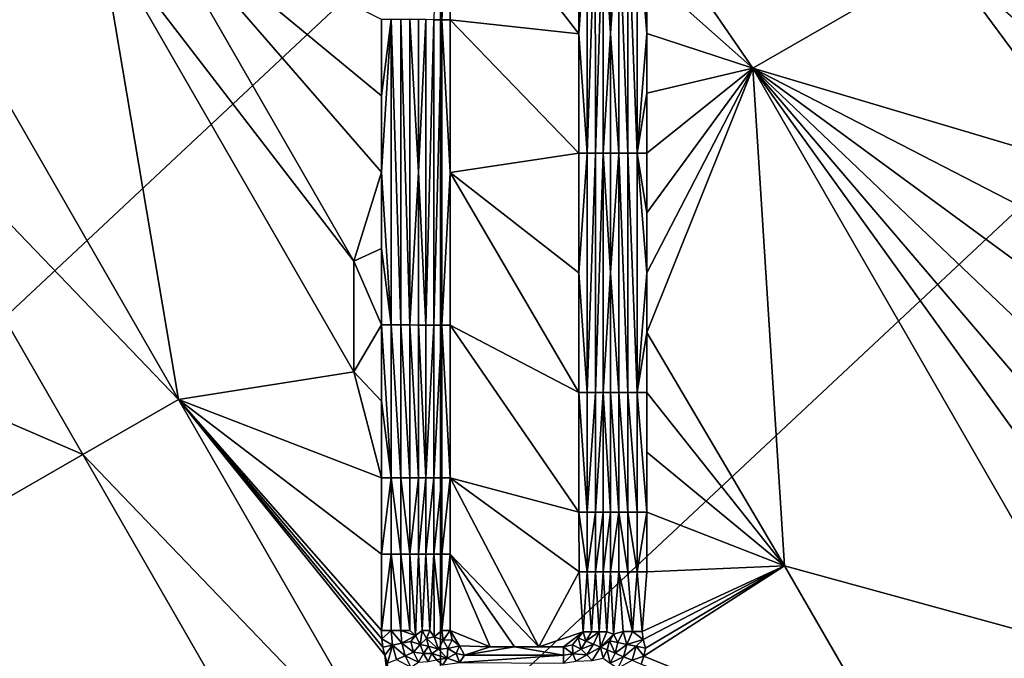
# Model space of a CAD drawing. Header units: inches. Extents: x -23.7 to 23.7, y -7.1 to 20.5.
# Tile 7 of 71: x -17.8 to -13.9, y 3.7 to 6.2. Entities that reach past the tile are written whole.
import ezdxf

# ---------------------------------------------------------------- set-up
doc = ezdxf.new("R2010")
doc.units = ezdxf.units.IN
doc.layers.get('0').update_dxf_attribs({"true_color": 0xc2ced6})

msp = doc.modelspace()

# ---------------------------------------------------------------- linework, layer by layer
for points in [[(-16.1503, 6.2229), (-16.1177, 6.2229), (-16.1178, 7.4423), (-16.1503, 6.2229)], [(-16.1178, 7.4423), (-16.1177, 6.2229), (-16.0847, 6.8325), (-16.1178, 7.4423)], [(-16.0846, 6.2228), (-16.0847, 6.8325), (-16.1177, 6.2229), (-16.0846, 6.2228)], [(-16.0847, 6.8325), (-16.0846, 6.2228), (-15.5706, 6.1669), (-16.0847, 6.8325)], [(-15.5706, 6.6444), (-16.0847, 6.8325), (-15.5706, 6.1669), (-15.5706, 6.6444)], [(-16.4687, 5.2591), (-17.2944, 6.6921), (-17.4855, 6.5819), (-16.4687, 5.2591)], [(-16.3585, 5.6138), (-17.2944, 6.6921), (-16.4687, 5.2591), (-16.3585, 5.6138)], [(-16.3585, 5.9187), (-17.2944, 6.6921), (-16.3585, 5.6138), (-16.3585, 5.9187)], [(-17.2944, 6.6921), (-16.3585, 5.9187), (-16.3585, 6.2236), (-17.2944, 6.6921)], [(-19.7063, 3.3084), (-19.7063, 6.6625), (-16.1233, 6.6625), (-19.7063, 3.3084)], [(-16.1233, 6.6625), (-16.1233, 3.3084), (-19.7063, 3.3084), (-16.1233, 6.6625)], [(-16.1233, 3.3084), (-16.1233, 6.6625), (-12.5404, 6.6625), (-16.1233, 3.3084)], [(-12.5404, 6.6625), (-12.5404, 3.3084), (-16.1233, 3.3084), (-12.5404, 6.6625)], [(-15.5374, 5.6893), (-15.5375, 6.6444), (-15.5706, 6.1669), (-15.5374, 5.6893)], [(-15.5706, 6.1669), (-15.5375, 6.6444), (-15.5706, 6.6444), (-15.5706, 6.1669)], [(-15.5052, 6.6445), (-15.5375, 6.6444), (-15.5374, 5.6893), (-15.5052, 6.6445)], [(-15.5374, 5.6893), (-15.5051, 5.6894), (-15.5052, 6.6445), (-15.5374, 5.6893)], [(-15.4742, 6.6446), (-15.5052, 6.6445), (-15.5051, 5.6894), (-15.4742, 6.6446)], [(-15.5051, 5.6894), (-15.4742, 5.6895), (-15.4742, 6.6446), (-15.5051, 5.6894)], [(-15.4742, 6.6446), (-15.4452, 6.1673), (-15.4452, 6.6449), (-15.4742, 6.6446)], [(-15.4742, 6.6446), (-15.4742, 5.6895), (-15.4452, 6.1673), (-15.4742, 6.6446)], [(-15.4452, 6.1673), (-15.4114, 6.6451), (-15.4452, 6.6449), (-15.4452, 6.1673)], [(-15.4452, 6.1673), (-15.4114, 5.6899), (-15.4114, 6.6451), (-15.4452, 6.1673)], [(-15.3753, 5.69), (-15.3753, 6.6452), (-15.4114, 6.6451), (-15.3753, 5.69)], [(-15.4114, 6.6451), (-15.4114, 5.6899), (-15.3753, 5.69), (-15.4114, 6.6451)], [(-15.3376, 5.6901), (-15.3376, 6.6453), (-15.3753, 6.6452), (-15.3376, 5.6901)], [(-15.3753, 6.6452), (-15.3753, 5.69), (-15.3376, 5.6901), (-15.3753, 6.6452)], [(-15.299, 6.1678), (-15.3376, 6.6453), (-15.3376, 5.6901), (-15.299, 6.1678)], [(-15.3376, 6.6453), (-15.299, 6.1678), (-15.299, 6.4066), (-15.3376, 6.6453)], [(-14.8763, 6.0287), (-15.299, 6.6454), (-15.299, 6.4066), (-14.8763, 6.0287)], [(-14.8763, 6.0287), (-14.1126, 6.4692), (-15.299, 6.6454), (-14.8763, 6.0287)], [(-17.4855, 6.5819), (-18.0588, 6.2514), (-17.1688, 4.7067), (-17.4855, 6.5819)], [(-17.4855, 6.5819), (-16.4687, 4.8172), (-16.4687, 5.2591), (-17.4855, 6.5819)], [(-17.4855, 6.5819), (-17.1688, 4.7067), (-16.4687, 4.8172), (-17.4855, 6.5819)], [(-14.8763, 6.0287), (-13.4805, 5.6143), (-14.1126, 6.4692), (-14.8763, 6.0287)], [(-13.4805, 5.9192), (-14.1126, 6.4692), (-13.4805, 5.6143), (-13.4805, 5.9192)], [(-15.299, 6.1678), (-14.8763, 6.0287), (-15.299, 6.4066), (-15.299, 6.1678)], [(-17.1688, 4.7067), (-18.0588, 6.2514), (-18.4411, 6.031), (-17.1688, 4.7067)], [(-16.3199, 6.2236), (-16.3585, 5.9187), (-16.3585, 5.6138), (-16.3199, 6.2236)], [(-16.3585, 5.6138), (-16.3198, 5.004), (-16.3199, 6.2236), (-16.3585, 5.6138)], [(-16.3199, 6.2236), (-16.3585, 6.2236), (-16.3585, 5.9187), (-16.3199, 6.2236)], [(-16.3199, 6.2236), (-16.3198, 5.004), (-16.2819, 5.004), (-16.3199, 6.2236)], [(-16.2819, 5.004), (-16.2819, 6.2235), (-16.3199, 6.2236), (-16.2819, 5.004)], [(-16.2819, 6.2235), (-16.2819, 5.004), (-16.2454, 5.0039), (-16.2819, 6.2235)], [(-16.2454, 5.0039), (-16.2454, 6.2235), (-16.2819, 6.2235), (-16.2454, 5.0039)], [(-16.211, 5.6136), (-16.211, 6.2234), (-16.2454, 6.2235), (-16.211, 5.6136)], [(-16.211, 5.6136), (-16.2454, 6.2235), (-16.2454, 5.0039), (-16.211, 5.6136)], [(-16.211, 6.2234), (-16.211, 5.6136), (-16.1816, 6.223), (-16.211, 6.2234)], [(-16.1815, 5.0036), (-16.1816, 6.223), (-16.211, 5.6136), (-16.1815, 5.0036)], [(-16.1503, 6.2229), (-16.1816, 6.223), (-16.1815, 5.0036), (-16.1503, 6.2229)], [(-16.1815, 5.0036), (-16.1502, 5.0035), (-16.1503, 6.2229), (-16.1815, 5.0036)], [(-16.1177, 6.2229), (-16.1503, 6.2229), (-16.1502, 5.0035), (-16.1177, 6.2229)], [(-16.1502, 5.0035), (-16.1176, 5.0035), (-16.1177, 6.2229), (-16.1502, 5.0035)], [(-16.1177, 6.2229), (-16.1176, 5.0035), (-16.0846, 5.6131), (-16.1177, 6.2229)], [(-16.0846, 5.6131), (-16.0846, 6.2228), (-16.1177, 6.2229), (-16.0846, 5.6131)], [(-16.0846, 5.6131), (-15.5705, 5.6893), (-16.0846, 6.2228), (-16.0846, 5.6131)], [(-15.5705, 5.6893), (-15.5706, 6.1669), (-16.0846, 6.2228), (-15.5705, 5.6893)], [(-15.5706, 6.1669), (-15.5705, 5.6893), (-15.5374, 5.6893), (-15.5706, 6.1669)], [(-15.4742, 5.6895), (-15.4452, 5.6898), (-15.4452, 6.1673), (-15.4742, 5.6895)], [(-15.4452, 6.1673), (-15.4452, 5.6898), (-15.4114, 5.6899), (-15.4452, 6.1673)], [(-15.3376, 5.6901), (-15.299, 5.929), (-15.299, 6.1678), (-15.3376, 5.6901)], [(-14.8763, 6.0287), (-15.299, 6.1678), (-15.299, 5.929), (-14.8763, 6.0287)], [(-17.551, 4.4863), (-18.4411, 6.031), (-19.5882, 5.3696), (-17.551, 4.4863)], [(-18.4411, 6.031), (-17.551, 4.4863), (-17.1688, 4.7067), (-18.4411, 6.031)], [(-14.8763, 6.0287), (-15.299, 5.929), (-15.299, 5.6902), (-14.8763, 6.0287)], [(-15.299, 4.9737), (-14.8763, 6.0287), (-15.299, 5.2125), (-15.299, 4.9737)], [(-15.299, 5.4514), (-15.299, 5.2125), (-14.8763, 6.0287), (-15.299, 5.4514)], [(-15.299, 5.4514), (-14.8763, 6.0287), (-15.299, 5.6902), (-15.299, 5.4514)], [(-15.299, 4.9737), (-14.7502, 4.0428), (-14.8763, 6.0287), (-15.299, 4.9737)], [(-14.8763, 6.0287), (-14.7502, 4.0428), (-13.5413, 3.7106), (-14.8763, 6.0287)], [(-13.4805, 5.3094), (-13.4805, 5.6143), (-14.8763, 6.0287), (-13.4805, 5.3094)], [(-13.4805, 5.0045), (-13.4805, 5.3094), (-14.8763, 6.0287), (-13.4805, 5.0045)], [(-13.4805, 5.0045), (-14.8763, 6.0287), (-13.4805, 4.6995), (-13.4805, 5.0045)], [(-14.8763, 6.0287), (-13.4805, 4.3946), (-13.4805, 4.6995), (-14.8763, 6.0287)], [(-14.8763, 6.0287), (-13.4805, 4.0896), (-13.4805, 4.3946), (-14.8763, 6.0287)], [(-13.4805, 4.0896), (-14.8763, 6.0287), (-13.5413, 3.7106), (-13.4805, 4.0896)], [(-15.3376, 5.6901), (-15.299, 5.6902), (-15.299, 5.929), (-15.3376, 5.6901)], [(-15.5705, 5.6893), (-16.0846, 5.6131), (-15.5705, 5.2118), (-15.5705, 5.6893)], [(-15.5374, 4.7343), (-15.5374, 5.6893), (-15.5705, 5.2118), (-15.5374, 4.7343)], [(-15.5705, 5.6893), (-15.5705, 5.2118), (-15.5374, 5.6893), (-15.5705, 5.6893)], [(-15.5374, 4.7343), (-15.505, 4.7343), (-15.5051, 5.6894), (-15.5374, 4.7343)], [(-15.5051, 5.6894), (-15.5374, 5.6893), (-15.5374, 4.7343), (-15.5051, 5.6894)], [(-15.4742, 5.6895), (-15.5051, 5.6894), (-15.505, 4.7343), (-15.4742, 5.6895)], [(-15.505, 4.7343), (-15.4741, 4.7344), (-15.4742, 5.6895), (-15.505, 4.7343)], [(-15.4452, 5.6898), (-15.4742, 5.6895), (-15.4452, 5.2122), (-15.4452, 5.6898)], [(-15.4742, 5.6895), (-15.4741, 4.7344), (-15.4452, 5.2122), (-15.4742, 5.6895)], [(-15.4114, 5.6899), (-15.4452, 5.6898), (-15.4452, 5.2122), (-15.4114, 5.6899)], [(-15.4114, 5.6899), (-15.4452, 5.2122), (-15.4113, 4.7347), (-15.4114, 5.6899)], [(-15.3753, 4.7348), (-15.3753, 5.69), (-15.4114, 5.6899), (-15.3753, 4.7348)], [(-15.4114, 5.6899), (-15.4113, 4.7347), (-15.3753, 4.7348), (-15.4114, 5.6899)], [(-15.3376, 4.7349), (-15.3376, 5.6901), (-15.3753, 5.69), (-15.3376, 4.7349)], [(-15.3753, 5.69), (-15.3753, 4.7348), (-15.3376, 4.7349), (-15.3753, 5.69)], [(-15.3376, 5.6901), (-15.299, 5.4514), (-15.299, 5.6902), (-15.3376, 5.6901)], [(-15.299, 5.2125), (-15.3376, 5.6901), (-15.3376, 4.7349), (-15.299, 5.2125)], [(-15.3376, 5.6901), (-15.299, 5.2125), (-15.299, 5.4514), (-15.3376, 5.6901)], [(-16.3585, 5.3089), (-16.3585, 5.6138), (-16.4687, 5.2591), (-16.3585, 5.3089)], [(-16.3198, 5.004), (-16.3585, 5.6138), (-16.3585, 5.3089), (-16.3198, 5.004)], [(-16.211, 5.0038), (-16.211, 5.6136), (-16.2454, 5.0039), (-16.211, 5.0038)], [(-16.211, 5.0038), (-16.1815, 5.0036), (-16.211, 5.6136), (-16.211, 5.0038)], [(-16.0845, 5.0035), (-16.0846, 5.6131), (-16.1176, 5.0035), (-16.0845, 5.0035)], [(-16.0846, 5.6131), (-15.5704, 4.7343), (-15.5705, 5.2118), (-16.0846, 5.6131)], [(-16.0845, 5.0035), (-15.5704, 4.7343), (-16.0846, 5.6131), (-16.0845, 5.0035)], [(-19.5882, 5.3696), (-18.6982, 3.8248), (-17.551, 4.4863), (-19.5882, 5.3696)], [(-16.3585, 5.3089), (-16.4687, 5.2591), (-16.3585, 5.004), (-16.3585, 5.3089)], [(-16.3198, 5.004), (-16.3585, 5.3089), (-16.3585, 5.004), (-16.3198, 5.004)], [(-16.4687, 4.8172), (-16.3585, 5.004), (-16.4687, 5.2591), (-16.4687, 4.8172)], [(-15.5705, 5.2118), (-15.5704, 4.7343), (-15.5374, 4.7343), (-15.5705, 5.2118)], [(-15.4452, 5.2122), (-15.4741, 4.7344), (-15.4451, 4.7346), (-15.4452, 5.2122)], [(-15.4452, 5.2122), (-15.4451, 4.7346), (-15.4113, 4.7347), (-15.4452, 5.2122)], [(-15.3376, 4.7349), (-15.299, 4.9737), (-15.299, 5.2125), (-15.3376, 4.7349)], [(-16.4687, 4.8172), (-16.3585, 4.6991), (-16.3585, 5.004), (-16.4687, 4.8172)], [(-16.3585, 5.004), (-16.3198, 4.3942), (-16.3198, 5.004), (-16.3585, 5.004)], [(-16.3585, 5.004), (-16.3585, 4.6991), (-16.3198, 4.3942), (-16.3585, 5.004)], [(-16.3198, 5.004), (-16.3198, 4.3942), (-16.2819, 4.3942), (-16.3198, 5.004)], [(-16.2819, 4.3942), (-16.2819, 5.004), (-16.3198, 5.004), (-16.2819, 4.3942)], [(-16.2819, 5.004), (-16.2819, 4.3942), (-16.2454, 4.3941), (-16.2819, 5.004)], [(-16.2454, 4.3941), (-16.2454, 5.0039), (-16.2819, 5.004), (-16.2454, 4.3941)], [(-16.2454, 5.0039), (-16.211, 4.3941), (-16.211, 5.0038), (-16.2454, 5.0039)], [(-16.211, 4.3941), (-16.2454, 5.0039), (-16.2454, 4.3941), (-16.211, 4.3941)], [(-16.1815, 4.3939), (-16.211, 5.0038), (-16.211, 4.3941), (-16.1815, 4.3939)], [(-16.211, 5.0038), (-16.1815, 4.3939), (-16.1815, 5.0036), (-16.211, 5.0038)], [(-16.1502, 5.0035), (-16.1815, 5.0036), (-16.1815, 4.3939), (-16.1502, 5.0035)], [(-16.1815, 4.3939), (-16.1501, 4.3939), (-16.1502, 5.0035), (-16.1815, 4.3939)], [(-16.1176, 5.0035), (-16.1502, 5.0035), (-16.1501, 4.3939), (-16.1176, 5.0035)], [(-16.1501, 4.3939), (-16.1176, 4.3938), (-16.1176, 5.0035), (-16.1501, 4.3939)], [(-16.1176, 4.3938), (-16.0844, 4.3938), (-16.1176, 5.0035), (-16.1176, 4.3938)], [(-16.0844, 4.3938), (-16.0845, 5.0035), (-16.1176, 5.0035), (-16.0844, 4.3938)], [(-15.5704, 4.7343), (-16.0845, 5.0035), (-15.5704, 4.2568), (-15.5704, 4.7343)], [(-16.0845, 5.0035), (-16.0844, 4.3938), (-15.5704, 4.2568), (-16.0845, 5.0035)], [(-15.3376, 4.7349), (-15.299, 4.7349), (-15.299, 4.9737), (-15.3376, 4.7349)], [(-15.299, 4.7349), (-14.7502, 4.0428), (-15.299, 4.9737), (-15.299, 4.7349)], [(-16.3585, 4.3942), (-16.4687, 4.8172), (-17.1688, 4.7067), (-16.3585, 4.3942)], [(-16.3585, 4.6991), (-16.4687, 4.8172), (-16.3585, 4.3942), (-16.3585, 4.6991)], [(-15.5374, 4.7343), (-15.5704, 4.7343), (-15.5373, 4.2568), (-15.5374, 4.7343)], [(-15.5704, 4.2568), (-15.5373, 4.2568), (-15.5704, 4.7343), (-15.5704, 4.2568)], [(-15.505, 4.7343), (-15.5374, 4.7343), (-15.5373, 4.2568), (-15.505, 4.7343)], [(-15.5373, 4.2568), (-15.505, 4.2568), (-15.505, 4.7343), (-15.5373, 4.2568)], [(-15.505, 4.2568), (-15.4741, 4.2569), (-15.4741, 4.7344), (-15.505, 4.2568)], [(-15.4741, 4.7344), (-15.505, 4.7343), (-15.505, 4.2568), (-15.4741, 4.7344)], [(-15.4741, 4.7344), (-15.4451, 4.257), (-15.4451, 4.7346), (-15.4741, 4.7344)], [(-15.4741, 4.7344), (-15.4741, 4.2569), (-15.4451, 4.257), (-15.4741, 4.7344)], [(-15.4113, 4.7347), (-15.4451, 4.7346), (-15.4113, 4.2571), (-15.4113, 4.7347)], [(-15.4113, 4.2571), (-15.4451, 4.7346), (-15.4451, 4.257), (-15.4113, 4.2571)], [(-15.3752, 4.2571), (-15.3753, 4.7348), (-15.4113, 4.7347), (-15.3752, 4.2571)], [(-15.4113, 4.7347), (-15.4113, 4.2571), (-15.3752, 4.2571), (-15.4113, 4.7347)], [(-15.3376, 4.2572), (-15.3376, 4.7349), (-15.3753, 4.7348), (-15.3376, 4.2572)], [(-15.3753, 4.7348), (-15.3752, 4.2571), (-15.3376, 4.2572), (-15.3753, 4.7348)], [(-15.299, 4.2572), (-15.3376, 4.7349), (-15.3376, 4.2572), (-15.299, 4.2572)], [(-15.299, 4.7349), (-15.3376, 4.7349), (-15.299, 4.2572), (-15.299, 4.7349)], [(-14.7502, 4.0428), (-15.299, 4.7349), (-15.299, 4.4961), (-14.7502, 4.0428)], [(-15.299, 4.2572), (-15.299, 4.4961), (-15.299, 4.7349), (-15.299, 4.2572)], [(-16.2787, 3.1613), (-17.1688, 4.7067), (-17.551, 4.4863), (-16.2787, 3.1613)], [(-17.1688, 4.7067), (-16.2787, 3.1613), (-16.3454, 3.6857), (-17.1688, 4.7067)], [(-17.1688, 4.7067), (-16.3454, 3.6857), (-16.3527, 3.7181), (-17.1688, 4.7067)], [(-16.357, 3.7511), (-17.1688, 4.7067), (-16.3527, 3.7181), (-16.357, 3.7511)], [(-16.3585, 3.7843), (-16.3585, 4.0893), (-17.1688, 4.7067), (-16.3585, 3.7843)], [(-16.357, 3.7511), (-16.3585, 3.7843), (-17.1688, 4.7067), (-16.357, 3.7511)], [(-16.3585, 4.0893), (-16.3585, 4.3942), (-17.1688, 4.7067), (-16.3585, 4.0893)], [(-16.3585, 4.6991), (-16.3585, 4.3942), (-16.3198, 4.3942), (-16.3585, 4.6991)], [(-16.661, 2.9408), (-17.551, 4.4863), (-18.6982, 3.8248), (-16.661, 2.9408)], [(-17.551, 4.4863), (-16.661, 2.9408), (-16.2787, 3.1613), (-17.551, 4.4863)], [(-15.299, 4.4961), (-15.299, 4.2572), (-14.7502, 4.0428), (-15.299, 4.4961)], [(-16.3585, 4.0893), (-16.3198, 4.0893), (-16.3198, 4.3942), (-16.3585, 4.0893)], [(-16.3198, 4.3942), (-16.3585, 4.3942), (-16.3585, 4.0893), (-16.3198, 4.3942)], [(-16.3198, 4.3942), (-16.3198, 4.0893), (-16.2819, 4.0893), (-16.3198, 4.3942)], [(-16.2819, 4.0893), (-16.2819, 4.3942), (-16.3198, 4.3942), (-16.2819, 4.0893)], [(-16.2819, 4.3942), (-16.2819, 4.0893), (-16.2453, 4.0892), (-16.2819, 4.3942)], [(-16.2453, 4.0892), (-16.2454, 4.3941), (-16.2819, 4.3942), (-16.2453, 4.0892)], [(-16.211, 4.3941), (-16.2454, 4.3941), (-16.2453, 4.0892), (-16.211, 4.3941)], [(-16.2453, 4.0892), (-16.2109, 4.0892), (-16.211, 4.3941), (-16.2453, 4.0892)], [(-16.211, 4.3941), (-16.2109, 4.0892), (-16.1815, 4.3939), (-16.211, 4.3941)], [(-16.2109, 4.0892), (-16.1814, 4.0891), (-16.1815, 4.3939), (-16.2109, 4.0892)], [(-16.1501, 4.3939), (-16.1815, 4.3939), (-16.1814, 4.0891), (-16.1501, 4.3939)], [(-16.1814, 4.0891), (-16.1501, 4.0891), (-16.1501, 4.3939), (-16.1814, 4.0891)], [(-16.1176, 4.3938), (-16.1501, 4.3939), (-16.1501, 4.0891), (-16.1176, 4.3938)], [(-16.1501, 4.0891), (-16.1175, 4.089), (-16.1176, 4.3938), (-16.1501, 4.0891)], [(-16.0844, 4.3938), (-16.1176, 4.3938), (-16.1175, 4.089), (-16.0844, 4.3938)], [(-16.1175, 4.089), (-16.0844, 4.089), (-16.0844, 4.3938), (-16.1175, 4.089)], [(-16.0844, 4.3938), (-16.0844, 4.089), (-15.73, 3.7192), (-16.0844, 4.3938)], [(-15.5703, 4.018), (-16.0844, 4.3938), (-15.73, 3.7192), (-15.5703, 4.018)], [(-16.0844, 4.3938), (-15.5703, 4.018), (-15.5704, 4.2568), (-16.0844, 4.3938)], [(-15.5704, 4.2568), (-15.5373, 4.018), (-15.5373, 4.2568), (-15.5704, 4.2568)], [(-15.5373, 4.018), (-15.5704, 4.2568), (-15.5703, 4.018), (-15.5373, 4.018)], [(-15.5373, 4.018), (-15.505, 4.0181), (-15.505, 4.2568), (-15.5373, 4.018)], [(-15.505, 4.2568), (-15.5373, 4.2568), (-15.5373, 4.018), (-15.505, 4.2568)], [(-15.505, 4.0181), (-15.474, 4.0181), (-15.4741, 4.2569), (-15.505, 4.0181)], [(-15.4741, 4.2569), (-15.505, 4.2568), (-15.505, 4.0181), (-15.4741, 4.2569)], [(-15.4451, 4.257), (-15.4741, 4.2569), (-15.474, 4.0181), (-15.4451, 4.257)], [(-15.474, 4.0181), (-15.4451, 4.0182), (-15.4451, 4.257), (-15.474, 4.0181)], [(-15.4451, 4.0182), (-15.4113, 4.0183), (-15.4113, 4.2571), (-15.4451, 4.0182)], [(-15.4113, 4.2571), (-15.4451, 4.257), (-15.4451, 4.0182), (-15.4113, 4.2571)], [(-15.3752, 4.0183), (-15.3752, 4.2571), (-15.4113, 4.2571), (-15.3752, 4.0183)], [(-15.4113, 4.2571), (-15.4113, 4.0183), (-15.3752, 4.0183), (-15.4113, 4.2571)], [(-15.3376, 4.0184), (-15.3376, 4.2572), (-15.3752, 4.2571), (-15.3376, 4.0184)], [(-15.3752, 4.2571), (-15.3752, 4.0183), (-15.3376, 4.0184), (-15.3752, 4.2571)], [(-15.3376, 4.0184), (-15.299, 4.0184), (-15.299, 4.2572), (-15.3376, 4.0184)], [(-15.299, 4.2572), (-15.3376, 4.2572), (-15.3376, 4.0184), (-15.299, 4.2572)], [(-15.299, 4.0184), (-14.7502, 4.0428), (-15.299, 4.2572), (-15.299, 4.0184)], [(-16.3585, 4.0893), (-16.3585, 3.7843), (-16.3198, 4.0893), (-16.3585, 4.0893)], [(-16.3198, 3.7843), (-16.3198, 4.0893), (-16.3585, 3.7843), (-16.3198, 3.7843)], [(-16.2819, 3.7843), (-16.2819, 4.0893), (-16.3198, 4.0893), (-16.2819, 3.7843)], [(-16.3198, 4.0893), (-16.3198, 3.7843), (-16.2819, 3.7843), (-16.3198, 4.0893)], [(-16.2453, 4.0892), (-16.2819, 4.0893), (-16.2453, 3.7843), (-16.2453, 4.0892)], [(-16.2819, 3.7843), (-16.2453, 3.7843), (-16.2819, 4.0893), (-16.2819, 3.7843)], [(-16.2453, 4.0892), (-16.2453, 3.7843), (-16.2228, 3.7642), (-16.2453, 4.0892)], [(-16.2228, 3.7642), (-16.2109, 4.0892), (-16.2453, 4.0892), (-16.2228, 3.7642)], [(-16.2228, 3.7642), (-16.1965, 3.7843), (-16.2109, 4.0892), (-16.2228, 3.7642)], [(-16.1814, 4.0891), (-16.2109, 4.0892), (-16.1965, 3.7843), (-16.1814, 4.0891)], [(-16.1965, 3.7843), (-16.166, 3.7842), (-16.1814, 4.0891), (-16.1965, 3.7843)], [(-16.1501, 4.0891), (-16.1814, 4.0891), (-16.166, 3.7842), (-16.1501, 4.0891)], [(-16.166, 3.7842), (-16.1482, 3.7585), (-16.1501, 4.0891), (-16.166, 3.7842)], [(-16.1175, 4.089), (-16.1501, 4.0891), (-16.1175, 3.7842), (-16.1175, 4.089)], [(-16.1482, 3.7585), (-16.1175, 3.7842), (-16.1501, 4.0891), (-16.1482, 3.7585)], [(-16.1175, 3.7842), (-16.0844, 3.7842), (-16.0844, 4.089), (-16.1175, 3.7842)], [(-16.0844, 4.089), (-16.1175, 4.089), (-16.1175, 3.7842), (-16.0844, 4.089)], [(-16.0844, 4.089), (-16.0844, 3.7842), (-15.9247, 3.7192), (-16.0844, 4.089)], [(-15.9247, 3.7192), (-15.8273, 3.7192), (-16.0844, 4.089), (-15.9247, 3.7192)], [(-15.73, 3.7192), (-16.0844, 4.089), (-15.8273, 3.7192), (-15.73, 3.7192)], [(-15.5538, 3.7793), (-15.5703, 4.018), (-15.73, 3.7192), (-15.5538, 3.7793)], [(-15.5373, 4.018), (-15.5703, 4.018), (-15.5538, 3.7793), (-15.5373, 4.018)], [(-15.5538, 3.7793), (-15.521, 3.7793), (-15.5373, 4.018), (-15.5538, 3.7793)], [(-15.505, 4.0181), (-15.5373, 4.018), (-15.521, 3.7793), (-15.505, 4.0181)], [(-15.4893, 3.7793), (-15.505, 4.0181), (-15.521, 3.7793), (-15.4893, 3.7793)], [(-15.474, 4.0181), (-15.505, 4.0181), (-15.4893, 3.7793), (-15.474, 4.0181)], [(-15.4593, 3.7794), (-15.474, 4.0181), (-15.4893, 3.7793), (-15.4593, 3.7794)], [(-15.4593, 3.7794), (-15.4451, 4.0182), (-15.474, 4.0181), (-15.4593, 3.7794)], [(-15.4593, 3.7794), (-15.4329, 3.7695), (-15.4451, 4.0182), (-15.4593, 3.7794)], [(-15.4329, 3.7695), (-15.4113, 4.0183), (-15.4451, 4.0182), (-15.4329, 3.7695)], [(-15.4113, 4.0183), (-15.4329, 3.7695), (-15.3935, 3.7795), (-15.4113, 4.0183)], [(-15.4113, 4.0183), (-15.3935, 3.7795), (-15.3566, 3.7795), (-15.4113, 4.0183)], [(-15.3566, 3.7795), (-15.3752, 4.0183), (-15.4113, 4.0183), (-15.3566, 3.7795)], [(-15.3752, 4.0183), (-15.3566, 3.7795), (-15.3376, 4.0184), (-15.3752, 4.0183)], [(-15.3566, 3.7795), (-15.3183, 3.7795), (-15.3376, 4.0184), (-15.3566, 3.7795)], [(-15.3376, 4.0184), (-15.3183, 3.7795), (-15.299, 4.0184), (-15.3376, 4.0184)], [(-14.7502, 4.0428), (-15.3183, 3.7795), (-15.3149, 3.7479), (-14.7502, 4.0428)], [(-14.7502, 4.0428), (-15.299, 4.0184), (-15.3183, 3.7795), (-14.7502, 4.0428)], [(-15.3149, 3.7479), (-15.3048, 3.7138), (-14.7502, 4.0428), (-15.3149, 3.7479)], [(-14.7502, 4.0428), (-15.3048, 3.7138), (-15.3122, 3.6816), (-14.7502, 4.0428)], [(-14.3051, 3.2699), (-14.7502, 4.0428), (-15.3122, 3.6816), (-14.3051, 3.2699)], [(-14.7502, 4.0428), (-14.3051, 3.2699), (-13.5413, 3.7106), (-14.7502, 4.0428)], [(-16.3198, 3.7843), (-16.3585, 3.7843), (-16.357, 3.7511), (-16.3198, 3.7843)], [(-16.3148, 3.7256), (-16.3198, 3.7843), (-16.357, 3.7511), (-16.3148, 3.7256)], [(-16.3198, 3.7843), (-16.3148, 3.7256), (-16.2776, 3.733), (-16.3198, 3.7843)], [(-16.2776, 3.733), (-16.2819, 3.7843), (-16.3198, 3.7843), (-16.2776, 3.733)], [(-16.2819, 3.7843), (-16.2776, 3.733), (-16.2228, 3.7642), (-16.2819, 3.7843)], [(-16.2228, 3.7642), (-16.2453, 3.7843), (-16.2819, 3.7843), (-16.2228, 3.7642)], [(-16.2228, 3.7642), (-16.2041, 3.7283), (-16.1965, 3.7843), (-16.2228, 3.7642)], [(-16.1965, 3.7843), (-16.2041, 3.7283), (-16.179, 3.7524), (-16.1965, 3.7843)], [(-16.166, 3.7842), (-16.1965, 3.7843), (-16.179, 3.7524), (-16.166, 3.7842)], [(-16.166, 3.7842), (-16.179, 3.7524), (-16.1482, 3.7585), (-16.166, 3.7842)], [(-16.1482, 3.7585), (-16.112, 3.7458), (-16.1175, 3.7842), (-16.1482, 3.7585)], [(-16.1175, 3.7842), (-16.112, 3.7458), (-16.0844, 3.7842), (-16.1175, 3.7842)], [(-16.0844, 3.7842), (-16.112, 3.7458), (-16.0769, 3.7463), (-16.0844, 3.7842)], [(-16.0844, 3.7842), (-16.0769, 3.7463), (-16.0477, 3.7226), (-16.0844, 3.7842)], [(-16.0477, 3.7226), (-15.9247, 3.7192), (-16.0844, 3.7842), (-16.0477, 3.7226)], [(-15.73, 3.7192), (-15.6326, 3.7192), (-15.5538, 3.7793), (-15.73, 3.7192)], [(-15.596, 3.7262), (-15.5538, 3.7793), (-15.6326, 3.7192), (-15.596, 3.7262)], [(-15.5538, 3.7793), (-15.596, 3.7262), (-15.5734, 3.7545), (-15.5538, 3.7793)], [(-15.5538, 3.7793), (-15.5734, 3.7545), (-15.5428, 3.7419), (-15.5538, 3.7793)], [(-15.5428, 3.7419), (-15.521, 3.7793), (-15.5538, 3.7793), (-15.5428, 3.7419)], [(-15.4893, 3.7793), (-15.521, 3.7793), (-15.5428, 3.7419), (-15.4893, 3.7793)], [(-15.5428, 3.7419), (-15.5129, 3.7294), (-15.4893, 3.7793), (-15.5428, 3.7419)], [(-15.4843, 3.7175), (-15.4893, 3.7793), (-15.5129, 3.7294), (-15.4843, 3.7175)], [(-15.4593, 3.7794), (-15.4893, 3.7793), (-15.4843, 3.7175), (-15.4593, 3.7794)], [(-15.4593, 3.7794), (-15.4843, 3.7175), (-15.4329, 3.7695), (-15.4593, 3.7794)], [(-15.4329, 3.7695), (-15.415, 3.7357), (-15.3935, 3.7795), (-15.4329, 3.7695)], [(-15.3796, 3.7287), (-15.3935, 3.7795), (-15.415, 3.7357), (-15.3796, 3.7287)], [(-15.3566, 3.7795), (-15.3935, 3.7795), (-15.3796, 3.7287), (-15.3566, 3.7795)], [(-15.3149, 3.7479), (-15.3566, 3.7795), (-15.3796, 3.7287), (-15.3149, 3.7479)], [(-15.3566, 3.7795), (-15.3149, 3.7479), (-15.3183, 3.7795), (-15.3566, 3.7795)], [(-16.3527, 3.7181), (-16.3148, 3.7256), (-16.357, 3.7511), (-16.3527, 3.7181)], [(-16.2776, 3.733), (-16.2417, 3.7401), (-16.2228, 3.7642), (-16.2776, 3.733)], [(-16.2304, 3.6973), (-16.2417, 3.7401), (-16.2776, 3.733), (-16.2304, 3.6973)], [(-16.2417, 3.7401), (-16.2041, 3.7283), (-16.2228, 3.7642), (-16.2417, 3.7401)], [(-16.2304, 3.6973), (-16.2041, 3.7283), (-16.2417, 3.7401), (-16.2304, 3.6973)], [(-16.2041, 3.7283), (-16.1712, 3.7215), (-16.179, 3.7524), (-16.2041, 3.7283)], [(-16.1317, 3.7099), (-16.1482, 3.7585), (-16.179, 3.7524), (-16.1317, 3.7099)], [(-16.179, 3.7524), (-16.1712, 3.7215), (-16.1317, 3.7099), (-16.179, 3.7524)], [(-16.1482, 3.7585), (-16.1317, 3.7099), (-16.112, 3.7458), (-16.1482, 3.7585)], [(-16.1317, 3.7099), (-16.0932, 3.7122), (-16.112, 3.7458), (-16.1317, 3.7099)], [(-16.0769, 3.7463), (-16.112, 3.7458), (-16.0932, 3.7122), (-16.0769, 3.7463)], [(-16.0769, 3.7463), (-16.0932, 3.7122), (-16.0477, 3.7226), (-16.0769, 3.7463)], [(-15.5734, 3.7545), (-15.596, 3.7262), (-15.5623, 3.7097), (-15.5734, 3.7545)], [(-15.5734, 3.7545), (-15.5623, 3.7097), (-15.5428, 3.7419), (-15.5734, 3.7545)], [(-15.5129, 3.7294), (-15.5428, 3.7419), (-15.5623, 3.7097), (-15.5129, 3.7294)], [(-15.4843, 3.7175), (-15.4481, 3.7423), (-15.4329, 3.7695), (-15.4843, 3.7175)], [(-15.4843, 3.7175), (-15.4576, 3.7064), (-15.4481, 3.7423), (-15.4843, 3.7175)], [(-15.4576, 3.7064), (-15.4264, 3.6934), (-15.4481, 3.7423), (-15.4576, 3.7064)], [(-15.4481, 3.7423), (-15.415, 3.7357), (-15.4329, 3.7695), (-15.4481, 3.7423)], [(-15.4481, 3.7423), (-15.4264, 3.6934), (-15.415, 3.7357), (-15.4481, 3.7423)], [(-15.3796, 3.7287), (-15.415, 3.7357), (-15.4264, 3.6934), (-15.3796, 3.7287)], [(-15.3149, 3.7479), (-15.3796, 3.7287), (-15.3426, 3.7213), (-15.3149, 3.7479)], [(-15.3426, 3.7213), (-15.3048, 3.7138), (-15.3149, 3.7479), (-15.3426, 3.7213)], [(-16.3148, 3.7256), (-16.3527, 3.7181), (-16.3454, 3.6857), (-16.3148, 3.7256)], [(-16.3148, 3.7256), (-16.3454, 3.6857), (-16.3351, 3.6541), (-16.3148, 3.7256)], [(-16.3351, 3.6541), (-16.2993, 3.6689), (-16.3148, 3.7256), (-16.3351, 3.6541)], [(-16.2642, 3.6834), (-16.2776, 3.733), (-16.3148, 3.7256), (-16.2642, 3.6834)], [(-16.3148, 3.7256), (-16.2993, 3.6689), (-16.2642, 3.6834), (-16.3148, 3.7256)], [(-16.2776, 3.733), (-16.2642, 3.6834), (-16.2304, 3.6973), (-16.2776, 3.733)], [(-16.2111, 3.6574), (-16.2304, 3.6973), (-16.2642, 3.6834), (-16.2111, 3.6574)], [(-16.1913, 3.6929), (-16.2041, 3.7283), (-16.2304, 3.6973), (-16.1913, 3.6929)], [(-16.2111, 3.6574), (-16.1913, 3.6929), (-16.2304, 3.6973), (-16.2111, 3.6574)], [(-16.1913, 3.6929), (-16.1712, 3.7215), (-16.2041, 3.7283), (-16.1913, 3.6929)], [(-16.1578, 3.6926), (-16.1712, 3.7215), (-16.1913, 3.6929), (-16.1578, 3.6926)], [(-16.1712, 3.7215), (-16.1578, 3.6926), (-16.1317, 3.7099), (-16.1712, 3.7215)], [(-16.0962, 3.673), (-16.1317, 3.7099), (-16.1578, 3.6926), (-16.0962, 3.673)], [(-16.1317, 3.7099), (-16.0962, 3.673), (-16.0932, 3.7122), (-16.1317, 3.7099)], [(-16.0962, 3.673), (-16.0604, 3.692), (-16.0932, 3.7122), (-16.0962, 3.673)], [(-16.0477, 3.7226), (-16.0932, 3.7122), (-16.0604, 3.692), (-16.0477, 3.7226)], [(-16.0477, 3.7226), (-16.0604, 3.692), (-16.0269, 3.6862), (-16.0477, 3.7226)], [(-16.0477, 3.7226), (-16.0269, 3.6862), (-15.9247, 3.7192), (-16.0477, 3.7226)], [(-15.8273, 3.7192), (-16.0269, 3.6862), (-15.6327, 3.6861), (-15.8273, 3.7192)], [(-15.8273, 3.7192), (-15.9247, 3.7192), (-16.0269, 3.6862), (-15.8273, 3.7192)], [(-15.8273, 3.7192), (-15.6327, 3.6861), (-15.6326, 3.7192), (-15.8273, 3.7192)], [(-15.8273, 3.7192), (-15.6326, 3.7192), (-15.73, 3.7192), (-15.8273, 3.7192)], [(-15.6326, 3.7192), (-15.6327, 3.6861), (-15.5952, 3.6914), (-15.6326, 3.7192)], [(-15.5952, 3.6914), (-15.596, 3.7262), (-15.6326, 3.7192), (-15.5952, 3.6914)], [(-15.596, 3.7262), (-15.5952, 3.6914), (-15.5623, 3.7097), (-15.596, 3.7262)], [(-15.5395, 3.6868), (-15.5623, 3.7097), (-15.5952, 3.6914), (-15.5395, 3.6868)], [(-15.5623, 3.7097), (-15.5395, 3.6868), (-15.5129, 3.7294), (-15.5623, 3.7097)], [(-15.4843, 3.7175), (-15.5129, 3.7294), (-15.5395, 3.6868), (-15.4843, 3.7175)], [(-15.5395, 3.6868), (-15.5176, 3.6647), (-15.4843, 3.7175), (-15.5395, 3.6868)], [(-15.5176, 3.6647), (-15.4739, 3.673), (-15.4843, 3.7175), (-15.5176, 3.6647)], [(-15.4843, 3.7175), (-15.4739, 3.673), (-15.4576, 3.7064), (-15.4843, 3.7175)], [(-15.4459, 3.6541), (-15.4576, 3.7064), (-15.4739, 3.673), (-15.4459, 3.6541)], [(-15.4576, 3.7064), (-15.4459, 3.6541), (-15.4264, 3.6934), (-15.4576, 3.7064)], [(-15.4264, 3.6934), (-15.393, 3.6795), (-15.3796, 3.7287), (-15.4264, 3.6934)], [(-15.3426, 3.7213), (-15.3796, 3.7287), (-15.393, 3.6795), (-15.3426, 3.7213)], [(-15.393, 3.6795), (-15.3582, 3.665), (-15.3426, 3.7213), (-15.393, 3.6795)], [(-15.3426, 3.7213), (-15.3582, 3.665), (-15.3122, 3.6816), (-15.3426, 3.7213)], [(-15.3122, 3.6816), (-15.3048, 3.7138), (-15.3426, 3.7213), (-15.3122, 3.6816)], [(-16.3454, 3.6857), (-16.2787, 3.1613), (-16.3351, 3.6541), (-16.3454, 3.6857)], [(-16.2415, 3.6372), (-16.2642, 3.6834), (-16.2993, 3.6689), (-16.2415, 3.6372)], [(-16.2642, 3.6834), (-16.2415, 3.6372), (-16.2111, 3.6574), (-16.2642, 3.6834)], [(-16.1717, 3.6608), (-16.1913, 3.6929), (-16.2111, 3.6574), (-16.1717, 3.6608)], [(-16.1913, 3.6929), (-16.1717, 3.6608), (-16.1578, 3.6926), (-16.1913, 3.6929)], [(-16.1717, 3.6608), (-16.1385, 3.6672), (-16.1578, 3.6926), (-16.1717, 3.6608)], [(-16.1578, 3.6926), (-16.1385, 3.6672), (-16.0962, 3.673), (-16.1578, 3.6926)], [(-16.1385, 3.6672), (-16.1137, 3.6471), (-16.0962, 3.673), (-16.1385, 3.6672)], [(-16.0479, 3.6557), (-16.0962, 3.673), (-16.1137, 3.6471), (-16.0479, 3.6557)], [(-16.0962, 3.673), (-16.0479, 3.6557), (-16.0604, 3.692), (-16.0962, 3.673)], [(-16.0479, 3.6557), (-16.0269, 3.6862), (-16.0604, 3.692), (-16.0479, 3.6557)], [(-16.0269, 3.6862), (-16.0479, 3.6557), (-15.6327, 3.6861), (-16.0269, 3.6862)], [(-15.6328, 3.6537), (-15.6327, 3.6861), (-16.0479, 3.6557), (-15.6328, 3.6537)], [(-15.6328, 3.6537), (-15.5952, 3.6914), (-15.6327, 3.6861), (-15.6328, 3.6537)], [(-15.5829, 3.6614), (-15.5952, 3.6914), (-15.6328, 3.6537), (-15.5829, 3.6614)], [(-15.5952, 3.6914), (-15.5829, 3.6614), (-15.5395, 3.6868), (-15.5952, 3.6914)], [(-15.5176, 3.6647), (-15.5395, 3.6868), (-15.5829, 3.6614), (-15.5176, 3.6647)], [(-15.393, 3.6795), (-15.4264, 3.6934), (-15.4459, 3.6541), (-15.393, 3.6795)], [(-15.4459, 3.6541), (-15.416, 3.634), (-15.393, 3.6795), (-15.4459, 3.6541)], [(-15.3582, 3.665), (-15.393, 3.6795), (-15.416, 3.634), (-15.3582, 3.665)], [(-15.3582, 3.665), (-15.3226, 3.6502), (-15.3122, 3.6816), (-15.3582, 3.665)], [(-15.3122, 3.6816), (-15.3226, 3.6502), (-14.3051, 3.2699), (-15.3122, 3.6816)]]:
    msp.add_lwpolyline(points)

doc.saveas('drawing.dxf')
